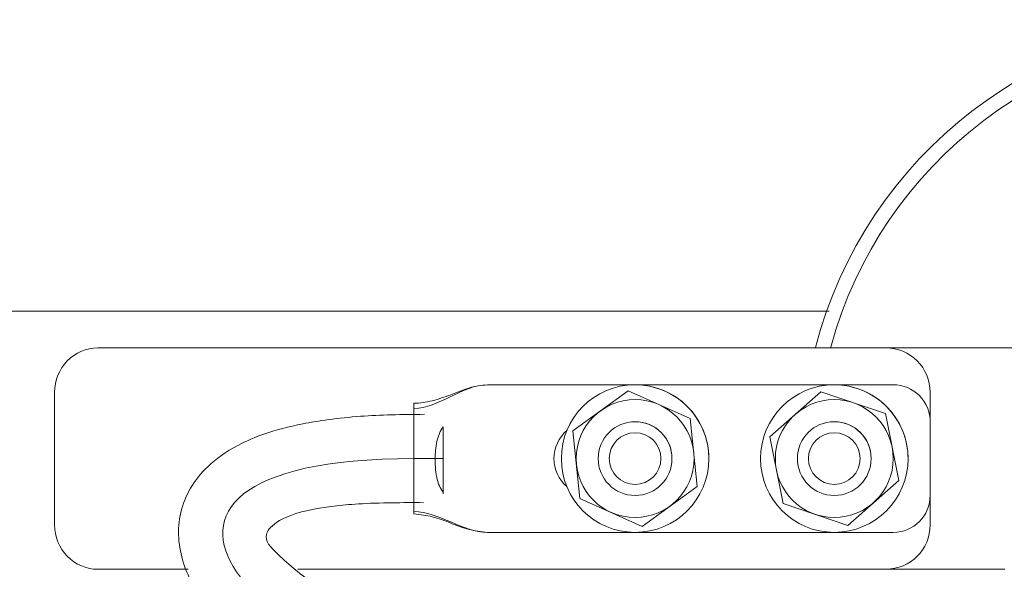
# Model space of a CAD drawing. Header units: millimetres. Extents: x -2674 to -2203, y -551 to -52.
# Tile 42 of 138: x -2397.172 to -2395.837, y -115.019 to -114.274. Entities that reach past the tile are written whole.
import ezdxf
from ezdxf.lldxf.tags import DXFTag

# ---------------------------------------------------------------- set-up
doc = ezdxf.new("R2010")
doc.units = ezdxf.units.MM
doc.layers.add('layer 1', color=7, linetype='Continuous')
tags = doc.linetypes.add('New Line29', pattern=[28.3, 19, -3.1, 3.1, -3.1]).pattern_tags.tags
tags[10:11] = [DXFTag(74, 4), DXFTag(75, 0), DXFTag(340, '0'), DXFTag(46, 1.0), DXFTag(50, 0.0), DXFTag(44, 0.0), DXFTag(45, 0.0)]
tags[8:9] = [DXFTag(74, 4), DXFTag(75, 0), DXFTag(340, '0'), DXFTag(46, 1.0), DXFTag(50, 0.0), DXFTag(44, 0.0), DXFTag(45, 0.0)]
tags[6:7] = [DXFTag(74, 4), DXFTag(75, 0), DXFTag(340, '0'), DXFTag(46, 1.0), DXFTag(50, 0.0), DXFTag(44, 0.0), DXFTag(45, 0.0)]
tags[4:5] = [DXFTag(74, 4), DXFTag(75, 0), DXFTag(340, '0'), DXFTag(46, 1.0), DXFTag(50, 0.0), DXFTag(44, 0.0), DXFTag(45, 0.0)]
tags = doc.linetypes.add('New Line32', pattern=[28.3, 19, -3.1, 3.1, -3.1]).pattern_tags.tags
tags[10:11] = [DXFTag(74, 4), DXFTag(75, 0), DXFTag(340, '0'), DXFTag(46, 1.0), DXFTag(50, 0.0), DXFTag(44, 0.0), DXFTag(45, 0.0)]
tags[8:9] = [DXFTag(74, 4), DXFTag(75, 0), DXFTag(340, '0'), DXFTag(46, 1.0), DXFTag(50, 0.0), DXFTag(44, 0.0), DXFTag(45, 0.0)]
tags[6:7] = [DXFTag(74, 4), DXFTag(75, 0), DXFTag(340, '0'), DXFTag(46, 1.0), DXFTag(50, 0.0), DXFTag(44, 0.0), DXFTag(45, 0.0)]
tags[4:5] = [DXFTag(74, 4), DXFTag(75, 0), DXFTag(340, '0'), DXFTag(46, 1.0), DXFTag(50, 0.0), DXFTag(44, 0.0), DXFTag(45, 0.0)]

msp = doc.modelspace()

# ---------------------------------------------------------------- linework, layer by layer
at = {"layer": 'layer 1', "lineweight": 9}
for points, knots in [([(-2394.9418, -114.7182), (-2395.0104, -114.4565), (-2395.247, -114.274), (-2395.5176, -114.274), (-2395.5176, -114.274), (-2395.7881, -114.2741), (-2396.0246, -114.4567), (-2396.0931, -114.7185)], [0, 0, 0, 0, 0.333333, 0.333333, 0.333333, 0.333333, 1, 1, 1, 1]), ([(-2394.9599, -114.7283), (-2395.0239, -114.4748), (-2395.2508, -114.2963), (-2395.5123, -114.294), (-2395.5123, -114.294), (-2395.7737, -114.2916), (-2396.0038, -114.4658), (-2396.0724, -114.7181)], [0, 0, 0, 0, 0.333333, 0.333333, 0.333333, 0.333333, 1, 1, 1, 1]), ([(-2396.4958, -115.106), (-2396.6161, -115.1055), (-2396.7212, -115.1047), (-2396.8383, -115.1024), (-2396.8383, -115.1024), (-2396.9484, -115.1003), (-2397.0691, -115.0967), (-2397.192, -115.0922), (-2397.192, -115.0922), (-2397.2987, -115.0884), (-2397.4071, -115.0838), (-2397.5184, -115.0786), (-2397.5184, -115.0786), (-2397.6148, -115.074), (-2397.7133, -115.069), (-2397.8134, -115.0634), (-2397.8134, -115.0634), (-2398.0044, -115.0529), (-2398.2009, -115.0408), (-2398.4009, -115.0275), (-2398.4009, -115.0275), (-2398.5956, -115.0145), (-2398.7936, -115.0005), (-2398.9933, -114.9856), (-2398.9933, -114.9856), (-2399.2579, -114.9659), (-2399.5256, -114.9448), (-2399.7935, -114.9232), (-2399.7935, -114.9232), (-2400.0624, -114.9015), (-2400.3315, -114.8792), (-2400.5988, -114.857), (-2400.5988, -114.857), (-2400.8668, -114.8348), (-2401.1329, -114.8126), (-2401.3956, -114.791), (-2401.3956, -114.791), (-2401.6586, -114.7695), (-2401.9182, -114.7486), (-2402.1725, -114.729), (-2402.1725, -114.729), (-2402.4268, -114.7094), (-2402.676, -114.6911), (-2402.9183, -114.6747), (-2402.9183, -114.6747), (-2403.1603, -114.6583), (-2403.3955, -114.6439), (-2403.6212, -114.6321), (-2403.6212, -114.6321), (-2403.7899, -114.6233), (-2403.9534, -114.6159), (-2404.1106, -114.6105), (-2404.1106, -114.6105), (-2404.2672, -114.605), (-2404.4176, -114.6015), (-2404.5608, -114.5998), (-2404.5608, -114.5998), (-2404.705, -114.5981), (-2404.8419, -114.5983), (-2404.9713, -114.6002), (-2404.9713, -114.6002), (-2405.1047, -114.6022), (-2405.23, -114.6061), (-2405.347, -114.6118), (-2405.347, -114.6118), (-2405.4636, -114.6174), (-2405.5719, -114.6248), (-2405.672, -114.6337), (-2405.672, -114.6337), (-2405.7603, -114.6415), (-2405.8423, -114.6506), (-2405.918, -114.6608), (-2405.918, -114.6608), (-2405.9912, -114.6707), (-2406.0586, -114.6816), (-2406.1203, -114.6934), (-2406.1203, -114.6934), (-2406.1898, -114.7067), (-2406.2521, -114.7212), (-2406.3084, -114.7371), (-2406.3084, -114.7371), (-2406.3496, -114.7488), (-2406.3877, -114.7612), (-2406.4224, -114.7745), (-2406.4224, -114.7745), (-2406.4597, -114.7888), (-2406.493, -114.8041), (-2406.5224, -114.8203), (-2406.5224, -114.8203), (-2406.5521, -114.8367), (-2406.5776, -114.8541), (-2406.5993, -114.8731), (-2406.5993, -114.8731), (-2406.618, -114.8894), (-2406.6338, -114.9068), (-2406.6464, -114.9258), (-2406.6464, -114.9258), (-2406.6568, -114.9416), (-2406.665, -114.9586), (-2406.6705, -114.9758), (-2406.6705, -114.9758), (-2406.6759, -114.9929), (-2406.6786, -115.0103), (-2406.6783, -115.0285), (-2406.6783, -115.0285), (-2406.6778, -115.0582), (-2406.6692, -115.0901), (-2406.6549, -115.1187), (-2406.6549, -115.1187), (-2406.6391, -115.1501), (-2406.6164, -115.1776), (-2406.5879, -115.2045), (-2406.5879, -115.2045), (-2406.5596, -115.2311), (-2406.5257, -115.2572), (-2406.4864, -115.2825), (-2406.4864, -115.2825), (-2406.4474, -115.3077), (-2406.4031, -115.3322), (-2406.353, -115.3566), (-2406.353, -115.3566), (-2406.2826, -115.3909), (-2406.2008, -115.4251), (-2406.1074, -115.4591), (-2406.1074, -115.4591), (-2406.0146, -115.4928), (-2405.9105, -115.5262), (-2405.7946, -115.5593), (-2405.7946, -115.5593), (-2405.6827, -115.5912), (-2405.5598, -115.6228), (-2405.4257, -115.6538), (-2405.4257, -115.6538), (-2405.2922, -115.6846), (-2405.1477, -115.7149), (-2404.9915, -115.7443), (-2404.9915, -115.7443), (-2404.8354, -115.7737), (-2404.6677, -115.8022), (-2404.4923, -115.8295), (-2404.4923, -115.8295), (-2404.3164, -115.857), (-2404.1328, -115.8833), (-2403.946, -115.9084), (-2403.946, -115.9084), (-2403.7587, -115.9335), (-2403.5682, -115.9574), (-2403.3785, -115.98), (-2403.3785, -115.98), (-2403.1893, -116.0025), (-2403.0009, -116.0237), (-2402.8182, -116.0433), (-2402.8182, -116.0433), (-2402.6369, -116.0627), (-2402.4612, -116.0807), (-2402.298, -116.0968), (-2402.298, -116.0968), (-2402.1771, -116.1087), (-2402.0631, -116.1195), (-2401.9594, -116.1291), (-2401.9594, -116.1291), (-2401.8567, -116.1387), (-2401.7642, -116.147), (-2401.686, -116.1539), (-2401.686, -116.1539), (-2401.6193, -116.1598), (-2401.563, -116.1647), (-2401.5179, -116.1685), (-2401.5179, -116.1685), (-2401.4718, -116.1724), (-2401.4374, -116.1752), (-2401.4186, -116.1768), (-2401.4186, -116.1768), (-2401.399, -116.1784), (-2401.3964, -116.1786), (-2401.392, -116.1789), (-2401.392, -116.1789), (-2401.3877, -116.1791), (-2401.3816, -116.1794), (-2401.3695, -116.1799), (-2401.3695, -116.1799), (-2401.3575, -116.1804), (-2401.3396, -116.1811), (-2401.3177, -116.1821), (-2401.3177, -116.1821), (-2401.2959, -116.183), (-2401.27, -116.1841), (-2401.2402, -116.1853), (-2401.2402, -116.1853), (-2401.2106, -116.1866), (-2401.177, -116.188), (-2401.14, -116.1896), (-2401.14, -116.1896), (-2401.136, -116.1897), (-2401.1319, -116.1899), (-2401.1277, -116.1901)], [0, 0, 0, 0, 0.02, 0.02, 0.02, 0.02, 0.04, 0.04, 0.04, 0.04, 0.06, 0.06, 0.06, 0.06, 0.08, 0.08, 0.08, 0.08, 0.1, 0.1, 0.1, 0.1, 0.12, 0.12, 0.12, 0.12, 0.14, 0.14, 0.14, 0.14, 0.16, 0.16, 0.16, 0.16, 0.18, 0.18, 0.18, 0.18, 0.2, 0.2, 0.2, 0.2, 0.22, 0.22, 0.22, 0.22, 0.24, 0.24, 0.24, 0.24, 0.26, 0.26, 0.26, 0.26, 0.28, 0.28, 0.28, 0.28, 0.3, 0.3, 0.3, 0.3, 0.32, 0.32, 0.32, 0.32, 0.34, 0.34, 0.34, 0.34, 0.36, 0.36, 0.36, 0.36, 0.38, 0.38, 0.38, 0.38, 0.4, 0.4, 0.4, 0.4, 0.42, 0.42, 0.42, 0.42, 0.44, 0.44, 0.44, 0.44, 0.46, 0.46, 0.46, 0.46, 0.48, 0.48, 0.48, 0.48, 0.5, 0.5, 0.5, 0.5, 0.52, 0.52, 0.52, 0.52, 0.54, 0.54, 0.54, 0.54, 0.56, 0.56, 0.56, 0.56, 0.58, 0.58, 0.58, 0.58, 0.6, 0.6, 0.6, 0.6, 0.62, 0.62, 0.62, 0.62, 0.64, 0.64, 0.64, 0.64, 0.66, 0.66, 0.66, 0.66, 0.68, 0.68, 0.68, 0.68, 0.7, 0.7, 0.7, 0.7, 0.72, 0.72, 0.72, 0.72, 0.74, 0.74, 0.74, 0.74, 0.76, 0.76, 0.76, 0.76, 0.78, 0.78, 0.78, 0.78, 0.8, 0.8, 0.8, 0.8, 0.82, 0.82, 0.82, 0.82, 0.84, 0.84, 0.84, 0.84, 0.86, 0.86, 0.86, 0.86, 0.88, 0.88, 0.88, 0.88, 0.9, 0.9, 0.9, 0.9, 0.92, 0.92, 0.92, 0.92, 0.94, 0.94, 0.94, 0.94, 0.96, 0.96, 0.96, 0.96, 1, 1, 1, 1]), ([(-2397.0657, -114.719), (-2397.0813, -114.719), (-2397.0962, -114.7253), (-2397.1072, -114.7366), (-2397.1072, -114.7366), (-2397.1182, -114.7478), (-2397.1244, -114.7631), (-2397.1244, -114.779)], [0, 0, 0, 0, 0.333333, 0.333333, 0.333333, 0.333333, 1, 1, 1, 1]), ([(-2395.9375, -114.779), (-2395.9375, -114.7631), (-2395.9438, -114.7478), (-2395.9551, -114.7366), (-2395.9551, -114.7366), (-2395.9663, -114.7253), (-2395.9816, -114.719), (-2395.9975, -114.719)], [0, 0, 0, 0, 0.333333, 0.333333, 0.333333, 0.333333, 1, 1, 1, 1]), ([(-2395.9375, -114.779), (-2395.9375, -114.7631), (-2395.9438, -114.7478), (-2395.9551, -114.7366), (-2395.9551, -114.7366), (-2395.9663, -114.7253), (-2395.9816, -114.719), (-2395.9975, -114.719)], [0, 0, 0, 0, 0.333333, 0.333333, 0.333333, 0.333333, 1, 1, 1, 1]), ([(-2401.1516, -116.0489), (-2401.1875, -116.0474), (-2401.2199, -116.0461), (-2401.2482, -116.0449), (-2401.2482, -116.0449), (-2401.2815, -116.0435), (-2401.309, -116.0423), (-2401.331, -116.0414), (-2401.331, -116.0414), (-2401.3533, -116.0404), (-2401.3701, -116.0397), (-2401.3762, -116.0395), (-2401.3762, -116.0395), (-2401.3824, -116.0393), (-2401.3774, -116.0397), (-2401.3909, -116.0386), (-2401.3909, -116.0386), (-2401.404, -116.0375), (-2401.4345, -116.035), (-2401.4825, -116.031), (-2401.4825, -116.031), (-2401.5291, -116.027), (-2401.5923, -116.0216), (-2401.6696, -116.0148), (-2401.6696, -116.0148), (-2401.747, -116.008), (-2401.8387, -115.9997), (-2401.9407, -115.9903), (-2401.9407, -115.9903), (-2402.0436, -115.9807), (-2402.157, -115.9699), (-2402.2772, -115.9581), (-2402.2772, -115.9581), (-2402.4397, -115.9422), (-2402.6147, -115.9243), (-2402.7953, -115.9049), (-2402.7953, -115.9049), (-2402.9774, -115.8854), (-2403.1652, -115.8643), (-2403.354, -115.8419), (-2403.354, -115.8419), (-2403.543, -115.8195), (-2403.733, -115.7957), (-2403.9197, -115.7706), (-2403.9197, -115.7706), (-2404.1059, -115.7457), (-2404.2888, -115.7195), (-2404.4639, -115.6923), (-2404.4639, -115.6923), (-2404.6384, -115.6651), (-2404.8052, -115.6368), (-2404.9601, -115.6078), (-2404.9601, -115.6078), (-2405.1149, -115.5787), (-2405.2577, -115.5488), (-2405.3893, -115.5185), (-2405.3893, -115.5185), (-2405.5215, -115.488), (-2405.6422, -115.4571), (-2405.7516, -115.426), (-2405.7516, -115.426), (-2405.8648, -115.3938), (-2405.9657, -115.3615), (-2406.0546, -115.3294), (-2406.0546, -115.3294), (-2406.1441, -115.297), (-2406.2213, -115.265), (-2406.2863, -115.2335), (-2406.2863, -115.2335), (-2406.3325, -115.2111), (-2406.3724, -115.1891), (-2406.4056, -115.1682), (-2406.4056, -115.1682), (-2406.4391, -115.1472), (-2406.4657, -115.1273), (-2406.4858, -115.1087), (-2406.4858, -115.1087), (-2406.5062, -115.0899), (-2406.5199, -115.0723), (-2406.528, -115.0597), (-2406.528, -115.0597), (-2406.5354, -115.0481), (-2406.5381, -115.0406), (-2406.5384, -115.0316), (-2406.5384, -115.0316), (-2406.5386, -115.0261), (-2406.5378, -115.02), (-2406.5357, -115.0141), (-2406.5357, -115.0141), (-2406.5336, -115.0081), (-2406.5301, -115.0022), (-2406.5247, -114.9955), (-2406.5247, -114.9955), (-2406.5182, -114.9875), (-2406.5089, -114.9783), (-2406.4963, -114.9687), (-2406.4963, -114.9687), (-2406.4817, -114.9575), (-2406.4625, -114.9456), (-2406.4389, -114.9338), (-2406.4389, -114.9338), (-2406.4158, -114.9222), (-2406.3886, -114.9106), (-2406.3566, -114.8991), (-2406.3566, -114.8991), (-2406.3269, -114.8885), (-2406.2932, -114.8779), (-2406.2552, -114.8675), (-2406.2552, -114.8675), (-2406.2033, -114.8535), (-2406.1434, -114.8399), (-2406.0763, -114.8275), (-2406.0763, -114.8275), (-2406.0167, -114.8164), (-2405.9514, -114.8062), (-2405.8801, -114.797), (-2405.8801, -114.797), (-2405.8051, -114.7872), (-2405.7234, -114.7785), (-2405.6351, -114.7709), (-2405.6351, -114.7709), (-2405.5357, -114.7624), (-2405.4279, -114.7555), (-2405.3117, -114.7502), (-2405.3117, -114.7502), (-2405.196, -114.745), (-2405.072, -114.7414), (-2404.9399, -114.7397), (-2404.9399, -114.7397), (-2404.8117, -114.7381), (-2404.676, -114.7382), (-2404.5331, -114.7401), (-2404.5331, -114.7401), (-2404.391, -114.742), (-2404.2418, -114.7458), (-2404.0863, -114.7514), (-2404.0863, -114.7514), (-2403.9299, -114.757), (-2403.767, -114.7645), (-2403.5991, -114.7734), (-2403.5991, -114.7734), (-2403.3742, -114.7853), (-2403.1403, -114.7998), (-2402.8995, -114.8163), (-2402.8995, -114.8163), (-2402.6583, -114.8327), (-2402.4103, -114.851), (-2402.1572, -114.8706), (-2402.1572, -114.8706), (-2401.9039, -114.8901), (-2401.6456, -114.911), (-2401.3837, -114.9324), (-2401.3837, -114.9324), (-2401.1221, -114.9539), (-2400.8571, -114.976), (-2400.5903, -114.9982), (-2400.5903, -114.9982), (-2400.324, -115.0203), (-2400.0561, -115.0425), (-2399.7884, -115.0641), (-2399.7884, -115.0641), (-2399.5215, -115.0856), (-2399.2549, -115.1065), (-2398.9914, -115.1261), (-2398.9914, -115.1261), (-2398.7923, -115.1409), (-2398.5951, -115.1549), (-2398.4011, -115.1678), (-2398.4011, -115.1678), (-2398.2016, -115.1811), (-2398.0056, -115.1931), (-2397.8151, -115.2036), (-2397.8151, -115.2036), (-2397.715, -115.2091), (-2397.6165, -115.2141), (-2397.5201, -115.2186), (-2397.5201, -115.2186), (-2397.4088, -115.2239), (-2397.3003, -115.2284), (-2397.1935, -115.2323), (-2397.1935, -115.2323), (-2397.0704, -115.2367), (-2396.9496, -115.2403), (-2396.8392, -115.2424), (-2396.8392, -115.2424), (-2396.7207, -115.2448), (-2396.6142, -115.2455), (-2396.4919, -115.2461)], [0, 0, 0, 0, 0.020833, 0.020833, 0.020833, 0.020833, 0.041667, 0.041667, 0.041667, 0.041667, 0.0625, 0.0625, 0.0625, 0.0625, 0.083333, 0.083333, 0.083333, 0.083333, 0.104167, 0.104167, 0.104167, 0.104167, 0.125, 0.125, 0.125, 0.125, 0.145833, 0.145833, 0.145833, 0.145833, 0.166667, 0.166667, 0.166667, 0.166667, 0.1875, 0.1875, 0.1875, 0.1875, 0.208333, 0.208333, 0.208333, 0.208333, 0.229167, 0.229167, 0.229167, 0.229167, 0.25, 0.25, 0.25, 0.25, 0.270833, 0.270833, 0.270833, 0.270833, 0.291667, 0.291667, 0.291667, 0.291667, 0.3125, 0.3125, 0.3125, 0.3125, 0.333333, 0.333333, 0.333333, 0.333333, 0.354167, 0.354167, 0.354167, 0.354167, 0.375, 0.375, 0.375, 0.375, 0.395833, 0.395833, 0.395833, 0.395833, 0.416667, 0.416667, 0.416667, 0.416667, 0.4375, 0.4375, 0.4375, 0.4375, 0.458333, 0.458333, 0.458333, 0.458333, 0.479167, 0.479167, 0.479167, 0.479167, 0.5, 0.5, 0.5, 0.5, 0.520833, 0.520833, 0.520833, 0.520833, 0.541667, 0.541667, 0.541667, 0.541667, 0.5625, 0.5625, 0.5625, 0.5625, 0.583333, 0.583333, 0.583333, 0.583333, 0.604167, 0.604167, 0.604167, 0.604167, 0.625, 0.625, 0.625, 0.625, 0.645833, 0.645833, 0.645833, 0.645833, 0.666667, 0.666667, 0.666667, 0.666667, 0.6875, 0.6875, 0.6875, 0.6875, 0.708333, 0.708333, 0.708333, 0.708333, 0.729167, 0.729167, 0.729167, 0.729167, 0.75, 0.75, 0.75, 0.75, 0.770833, 0.770833, 0.770833, 0.770833, 0.791667, 0.791667, 0.791667, 0.791667, 0.8125, 0.8125, 0.8125, 0.8125, 0.833333, 0.833333, 0.833333, 0.833333, 0.854167, 0.854167, 0.854167, 0.854167, 0.875, 0.875, 0.875, 0.875, 0.895833, 0.895833, 0.895833, 0.895833, 0.916667, 0.916667, 0.916667, 0.916667, 0.9375, 0.9375, 0.9375, 0.9375, 0.958333, 0.958333, 0.958333, 0.958333, 1, 1, 1, 1]), ([(-2396.5375, -114.769), (-2396.5421, -114.7694), (-2396.5461, -114.7697), (-2396.5501, -114.7703), (-2396.5501, -114.7703), (-2396.5623, -114.7723), (-2396.5752, -114.7778), (-2396.5875, -114.7824), (-2396.5875, -114.7824), (-2396.5958, -114.7855), (-2396.6038, -114.7883), (-2396.6124, -114.7905), (-2396.6124, -114.7905), (-2396.6166, -114.7916), (-2396.6209, -114.7925), (-2396.625, -114.7931), (-2396.625, -114.7931), (-2396.6291, -114.7936), (-2396.633, -114.7938), (-2396.6375, -114.794)], [0, 0, 0, 0, 0.166667, 0.166667, 0.166667, 0.166667, 0.333333, 0.333333, 0.333333, 0.333333, 0.5, 0.5, 0.5, 0.5, 0.666667, 0.666667, 0.666667, 0.666667, 1, 1, 1, 1]), ([(-2396.2375, -114.869), (-2396.2375, -114.8138), (-2396.2823, -114.769), (-2396.3375, -114.769), (-2396.3375, -114.769), (-2396.3928, -114.769), (-2396.4375, -114.8138), (-2396.4375, -114.869), (-2396.4375, -114.869), (-2396.4375, -114.9243), (-2396.3928, -114.969), (-2396.3375, -114.969), (-2396.3375, -114.969), (-2396.2823, -114.969), (-2396.2375, -114.9243), (-2396.2375, -114.869)], [0, 0, 0, 0, 0.2, 0.2, 0.2, 0.2, 0.4, 0.4, 0.4, 0.4, 0.6, 0.6, 0.6, 0.6, 1, 1, 1, 1]), ([(-2396.2375, -114.869), (-2396.2375, -114.8425), (-2396.2481, -114.8171), (-2396.2668, -114.7983), (-2396.2668, -114.7983), (-2396.2856, -114.7796), (-2396.311, -114.769), (-2396.3375, -114.769)], [0, 0, 0, 0, 0.333333, 0.333333, 0.333333, 0.333333, 1, 1, 1, 1]), ([(-2395.9675, -114.869), (-2395.9675, -114.8138), (-2396.0123, -114.769), (-2396.0675, -114.769), (-2396.0675, -114.769), (-2396.1228, -114.769), (-2396.1675, -114.8138), (-2396.1675, -114.869), (-2396.1675, -114.869), (-2396.1675, -114.9243), (-2396.1228, -114.969), (-2396.0675, -114.969), (-2396.0675, -114.969), (-2396.0123, -114.969), (-2395.9675, -114.9243), (-2395.9675, -114.869)], [0, 0, 0, 0, 0.2, 0.2, 0.2, 0.2, 0.4, 0.4, 0.4, 0.4, 0.6, 0.6, 0.6, 0.6, 1, 1, 1, 1]), ([(-2395.9675, -114.869), (-2395.9675, -114.8425), (-2395.9781, -114.8171), (-2395.9968, -114.7983), (-2395.9968, -114.7983), (-2396.0156, -114.7796), (-2396.041, -114.769), (-2396.0675, -114.769)], [0, 0, 0, 0, 0.333333, 0.333333, 0.333333, 0.333333, 1, 1, 1, 1]), ([(-2395.9375, -114.819), (-2395.9375, -114.8058), (-2395.9428, -114.793), (-2395.9522, -114.7837), (-2395.9522, -114.7837), (-2395.9615, -114.7743), (-2395.9743, -114.769), (-2395.9875, -114.769)], [0, 0, 0, 0, 0.333333, 0.333333, 0.333333, 0.333333, 1, 1, 1, 1]), ([(-2395.9375, -114.819), (-2395.9375, -114.8058), (-2395.9428, -114.793), (-2395.9522, -114.7837), (-2395.9522, -114.7837), (-2395.9615, -114.7743), (-2395.9743, -114.769), (-2395.9875, -114.769)], [0, 0, 0, 0, 0.333333, 0.333333, 0.333333, 0.333333, 1, 1, 1, 1]), ([(-2396.6375, -114.801), (-2396.6375, -114.8141), (-2396.6375, -114.8433), (-2396.6375, -114.8743), (-2396.6375, -114.8743), (-2396.6375, -114.9054), (-2396.6375, -114.9319), (-2396.6375, -114.9409)], [0, 0, 0, 0, 0.333333, 0.333333, 0.333333, 0.333333, 1, 1, 1, 1]), ([(-2396.2576, -114.869), (-2396.2576, -114.8249), (-2396.2934, -114.7891), (-2396.3375, -114.7891), (-2396.3375, -114.7891), (-2396.3817, -114.7891), (-2396.4174, -114.8249), (-2396.4174, -114.869), (-2396.4174, -114.869), (-2396.4174, -114.9131), (-2396.3817, -114.9489), (-2396.3375, -114.9489), (-2396.3375, -114.9489), (-2396.2934, -114.9489), (-2396.2576, -114.9132), (-2396.2576, -114.869)], [0, 0, 0, 0, 0.2, 0.2, 0.2, 0.2, 0.4, 0.4, 0.4, 0.4, 0.6, 0.6, 0.6, 0.6, 1, 1, 1, 1]), ([(-2395.9876, -114.869), (-2395.9876, -114.8249), (-2396.0234, -114.7891), (-2396.0675, -114.7891), (-2396.0675, -114.7891), (-2396.1117, -114.7891), (-2396.1474, -114.8249), (-2396.1474, -114.869), (-2396.1474, -114.869), (-2396.1474, -114.9131), (-2396.1117, -114.9489), (-2396.0675, -114.9489), (-2396.0675, -114.9489), (-2396.0234, -114.9489), (-2395.9876, -114.9132), (-2395.9876, -114.869)], [0, 0, 0, 0, 0.2, 0.2, 0.2, 0.2, 0.4, 0.4, 0.4, 0.4, 0.6, 0.6, 0.6, 0.6, 1, 1, 1, 1]), ([(-2396.6232, -114.809), (-2396.6541, -114.8091), (-2396.6824, -114.8097), (-2396.7099, -114.8117), (-2396.7099, -114.8117), (-2396.7247, -114.8128), (-2396.7393, -114.8143), (-2396.7528, -114.8161), (-2396.7528, -114.8161), (-2396.7655, -114.8178), (-2396.7773, -114.8198), (-2396.7881, -114.822), (-2396.7881, -114.822), (-2396.8266, -114.8296), (-2396.8541, -114.8395), (-2396.8762, -114.8512), (-2396.8762, -114.8512), (-2396.8923, -114.8598), (-2396.9056, -114.8693), (-2396.9164, -114.8796), (-2396.9164, -114.8796), (-2396.9261, -114.8888), (-2396.9339, -114.8987), (-2396.94, -114.909), (-2396.94, -114.909), (-2396.9527, -114.9305), (-2396.9578, -114.9535), (-2396.9562, -114.977), (-2396.9562, -114.977), (-2396.9546, -114.9995), (-2396.9469, -115.0224), (-2396.9361, -115.0421), (-2396.9361, -115.0421), (-2396.9247, -115.063), (-2396.9099, -115.0803), (-2396.8915, -115.0976), (-2396.8915, -115.0976), (-2396.8903, -115.0987), (-2396.889, -115.0999), (-2396.8878, -115.101)], [0, 0, 0, 0, 0.090909, 0.090909, 0.090909, 0.090909, 0.181818, 0.181818, 0.181818, 0.181818, 0.272727, 0.272727, 0.272727, 0.272727, 0.363636, 0.363636, 0.363636, 0.363636, 0.454545, 0.454545, 0.454545, 0.454545, 0.545455, 0.545455, 0.545455, 0.545455, 0.636364, 0.636364, 0.636364, 0.636364, 0.727273, 0.727273, 0.727273, 0.727273, 0.818182, 0.818182, 0.818182, 0.818182, 1, 1, 1, 1]), ([(-2396.5975, -114.9145), (-2396.5997, -114.9121), (-2396.6014, -114.9093), (-2396.6028, -114.9061), (-2396.6028, -114.9061), (-2396.6035, -114.9045), (-2396.6042, -114.9028), (-2396.6047, -114.901), (-2396.6047, -114.901), (-2396.6053, -114.8992), (-2396.6058, -114.8974), (-2396.6062, -114.8955), (-2396.6062, -114.8955), (-2396.6066, -114.8936), (-2396.607, -114.8917), (-2396.6073, -114.8897), (-2396.6073, -114.8897), (-2396.6076, -114.8877), (-2396.6079, -114.8856), (-2396.6081, -114.8835), (-2396.6081, -114.8835), (-2396.6084, -114.8793), (-2396.6086, -114.8751), (-2396.6086, -114.8708), (-2396.6086, -114.8708), (-2396.6086, -114.8686), (-2396.6086, -114.8664), (-2396.6085, -114.8643), (-2396.6085, -114.8643), (-2396.6084, -114.8621), (-2396.6082, -114.86), (-2396.608, -114.8579), (-2396.608, -114.8579), (-2396.6076, -114.8537), (-2396.607, -114.8496), (-2396.6062, -114.8457), (-2396.6062, -114.8457), (-2396.6053, -114.8418), (-2396.6042, -114.8382), (-2396.6028, -114.8348), (-2396.6028, -114.8348), (-2396.6013, -114.8314), (-2396.5996, -114.8284), (-2396.5975, -114.8258)], [0, 0, 0, 0, 0.083333, 0.083333, 0.083333, 0.083333, 0.166667, 0.166667, 0.166667, 0.166667, 0.25, 0.25, 0.25, 0.25, 0.333333, 0.333333, 0.333333, 0.333333, 0.416667, 0.416667, 0.416667, 0.416667, 0.5, 0.5, 0.5, 0.5, 0.583333, 0.583333, 0.583333, 0.583333, 0.666667, 0.666667, 0.666667, 0.666667, 0.75, 0.75, 0.75, 0.75, 0.833333, 0.833333, 0.833333, 0.833333, 1, 1, 1, 1]), ([(-2396.5975, -114.8258), (-2396.5975, -114.8375), (-2396.5975, -114.8538), (-2396.5975, -114.8707), (-2396.5975, -114.8707), (-2396.5975, -114.8876), (-2396.5975, -114.9036), (-2396.5975, -114.9146)], [0, 0, 0, 0, 0.333333, 0.333333, 0.333333, 0.333333, 1, 1, 1, 1]), ([(-2396.2875, -114.869), (-2396.2875, -114.8414), (-2396.3099, -114.819), (-2396.3375, -114.819), (-2396.3375, -114.819), (-2396.3652, -114.819), (-2396.3875, -114.8414), (-2396.3875, -114.869), (-2396.3875, -114.869), (-2396.3875, -114.8966), (-2396.3652, -114.919), (-2396.3375, -114.919), (-2396.3375, -114.919), (-2396.3099, -114.919), (-2396.2875, -114.8966), (-2396.2875, -114.869)], [0, 0, 0, 0, 0.2, 0.2, 0.2, 0.2, 0.4, 0.4, 0.4, 0.4, 0.6, 0.6, 0.6, 0.6, 1, 1, 1, 1]), ([(-2396.2875, -114.869), (-2396.2875, -114.8558), (-2396.2928, -114.843), (-2396.3022, -114.8337), (-2396.3022, -114.8337), (-2396.3116, -114.8243), (-2396.3243, -114.819), (-2396.3375, -114.819)], [0, 0, 0, 0, 0.333333, 0.333333, 0.333333, 0.333333, 1, 1, 1, 1]), ([(-2396.0175, -114.869), (-2396.0175, -114.8414), (-2396.0399, -114.819), (-2396.0675, -114.819), (-2396.0675, -114.819), (-2396.0952, -114.819), (-2396.1175, -114.8414), (-2396.1175, -114.869), (-2396.1175, -114.869), (-2396.1175, -114.8966), (-2396.0952, -114.919), (-2396.0675, -114.919), (-2396.0675, -114.919), (-2396.0399, -114.919), (-2396.0175, -114.8966), (-2396.0175, -114.869)], [0, 0, 0, 0, 0.2, 0.2, 0.2, 0.2, 0.4, 0.4, 0.4, 0.4, 0.6, 0.6, 0.6, 0.6, 1, 1, 1, 1]), ([(-2396.0175, -114.869), (-2396.0175, -114.8558), (-2396.0228, -114.843), (-2396.0322, -114.8337), (-2396.0322, -114.8337), (-2396.0416, -114.8243), (-2396.0543, -114.819), (-2396.0675, -114.819)], [0, 0, 0, 0, 0.333333, 0.333333, 0.333333, 0.333333, 1, 1, 1, 1]), ([(-2396.43, -114.831), (-2396.4411, -114.8405), (-2396.4475, -114.8544), (-2396.4475, -114.869), (-2396.4475, -114.869), (-2396.4475, -114.8836), (-2396.4411, -114.8975), (-2396.43, -114.907)], [0, 0, 0, 0, 0.333333, 0.333333, 0.333333, 0.333333, 1, 1, 1, 1]), ([(-2396.43, -114.831), (-2396.4411, -114.8405), (-2396.4475, -114.8544), (-2396.4475, -114.869), (-2396.4475, -114.869), (-2396.4475, -114.8836), (-2396.4411, -114.8975), (-2396.43, -114.907)], [0, 0, 0, 0, 0.333333, 0.333333, 0.333333, 0.333333, 1, 1, 1, 1]), ([(-2396.3025, -114.869), (-2396.3025, -114.8497), (-2396.3182, -114.834), (-2396.3375, -114.834), (-2396.3375, -114.834), (-2396.3569, -114.834), (-2396.3725, -114.8497), (-2396.3725, -114.869), (-2396.3725, -114.869), (-2396.3725, -114.8884), (-2396.3569, -114.904), (-2396.3375, -114.904), (-2396.3375, -114.904), (-2396.3182, -114.904), (-2396.3025, -114.8884), (-2396.3025, -114.869)], [0, 0, 0, 0, 0.2, 0.2, 0.2, 0.2, 0.4, 0.4, 0.4, 0.4, 0.6, 0.6, 0.6, 0.6, 1, 1, 1, 1]), ([(-2396.0325, -114.869), (-2396.0325, -114.8497), (-2396.0482, -114.834), (-2396.0675, -114.834), (-2396.0675, -114.834), (-2396.0869, -114.834), (-2396.1025, -114.8497), (-2396.1025, -114.869), (-2396.1025, -114.869), (-2396.1025, -114.8884), (-2396.0869, -114.904), (-2396.0675, -114.904), (-2396.0675, -114.904), (-2396.0482, -114.904), (-2396.0325, -114.8884), (-2396.0325, -114.869)], [0, 0, 0, 0, 0.2, 0.2, 0.2, 0.2, 0.4, 0.4, 0.4, 0.4, 0.6, 0.6, 0.6, 0.6, 1, 1, 1, 1]), ([(-2396.5227, -115.1157), (-2396.5293, -115.1153), (-2396.5363, -115.1148), (-2396.5437, -115.1141), (-2396.5437, -115.1141), (-2396.5527, -115.1133), (-2396.5624, -115.1122), (-2396.5721, -115.1109), (-2396.5721, -115.1109), (-2396.5805, -115.1097), (-2396.589, -115.1083), (-2396.597, -115.1068), (-2396.597, -115.1068), (-2396.6048, -115.1053), (-2396.6122, -115.1037), (-2396.6193, -115.1021), (-2396.6193, -115.1021), (-2396.6262, -115.1004), (-2396.6328, -115.0988), (-2396.6389, -115.0971), (-2396.6389, -115.0971), (-2396.6507, -115.0939), (-2396.6611, -115.0907), (-2396.6705, -115.0875), (-2396.6705, -115.0875), (-2396.7049, -115.076), (-2396.7271, -115.0653), (-2396.7453, -115.0552), (-2396.7453, -115.0552), (-2396.7843, -115.0336), (-2396.8052, -115.0143), (-2396.8186, -115.0016), (-2396.8186, -115.0016), (-2396.8336, -114.9873), (-2396.8392, -114.9811), (-2396.8371, -114.9719), (-2396.8371, -114.9719), (-2396.836, -114.9673), (-2396.833, -114.9619), (-2396.823, -114.9553), (-2396.823, -114.9553), (-2396.814, -114.9494), (-2396.7995, -114.9425), (-2396.7708, -114.9371), (-2396.7708, -114.9371), (-2396.7635, -114.9358), (-2396.7552, -114.9345), (-2396.7456, -114.9334), (-2396.7456, -114.9334), (-2396.736, -114.9322), (-2396.725, -114.9312), (-2396.7123, -114.9305), (-2396.7123, -114.9305), (-2396.6985, -114.9296), (-2396.6827, -114.9291), (-2396.6667, -114.9289), (-2396.6667, -114.9289), (-2396.6529, -114.9287), (-2396.6391, -114.9287), (-2396.6243, -114.9288)], [0, 0, 0, 0, 0.0625, 0.0625, 0.0625, 0.0625, 0.125, 0.125, 0.125, 0.125, 0.1875, 0.1875, 0.1875, 0.1875, 0.25, 0.25, 0.25, 0.25, 0.3125, 0.3125, 0.3125, 0.3125, 0.375, 0.375, 0.375, 0.375, 0.4375, 0.4375, 0.4375, 0.4375, 0.5, 0.5, 0.5, 0.5, 0.5625, 0.5625, 0.5625, 0.5625, 0.625, 0.625, 0.625, 0.625, 0.6875, 0.6875, 0.6875, 0.6875, 0.75, 0.75, 0.75, 0.75, 0.8125, 0.8125, 0.8125, 0.8125, 0.875, 0.875, 0.875, 0.875, 1, 1, 1, 1]), ([(-2396.6375, -114.944), (-2396.6282, -114.9451), (-2396.6203, -114.946), (-2396.6125, -114.9479), (-2396.6125, -114.9479), (-2396.604, -114.95), (-2396.5958, -114.9532), (-2396.5875, -114.9565), (-2396.5875, -114.9565), (-2396.5793, -114.9598), (-2396.571, -114.963), (-2396.5626, -114.9651), (-2396.5626, -114.9651), (-2396.5548, -114.967), (-2396.5468, -114.9679), (-2396.5375, -114.969)], [0, 0, 0, 0, 0.2, 0.2, 0.2, 0.2, 0.4, 0.4, 0.4, 0.4, 0.6, 0.6, 0.6, 0.6, 1, 1, 1, 1]), ([(-2397.1244, -114.959), (-2397.1244, -114.9749), (-2397.1182, -114.9902), (-2397.1072, -115.0014), (-2397.1072, -115.0014), (-2397.0962, -115.0127), (-2397.0813, -115.019), (-2397.0657, -115.019)], [0, 0, 0, 0, 0.333333, 0.333333, 0.333333, 0.333333, 1, 1, 1, 1])]:
    msp.add_open_spline(points, degree=3, knots=knots, dxfattribs=at)
at = {"layer": 'layer 1', "linetype": 'New Line32', "lineweight": 9}
msp.add_open_spline([(-2396.4685, -115.1762), (-2396.478, -115.1762), (-2396.4875, -115.1762), (-2396.4969, -115.1762), (-2396.4969, -115.1762), (-2398.5002, -115.1762), (-2402.0539, -114.7463), (-2404.1731, -114.6784), (-2404.1731, -114.6784), (-2407.2793, -114.579), (-2407.3038, -115.2573), (-2404.8732, -115.6949), (-2404.8732, -115.6949), (-2403.5143, -115.9396), (-2401.3879, -116.109), (-2401.3879, -116.109), (-2401.3879, -116.109), (-2401.3879, -116.109), (-2401.3879, -116.109), (-2401.3879, -116.109), (-2401.3879, -116.109), (-2401.3879, -116.109), (-2398.285, -116.2401), (-2398.285, -116.2401), (-2398.285, -116.2401), (-2398.285, -116.2401), (-2398.285, -116.2401), (-2398.285, -116.2401)], degree=3, knots=[0, 0, 0, 0, 0.125, 0.125, 0.125, 0.125, 0.25, 0.25, 0.25, 0.25, 0.375, 0.375, 0.375, 0.375, 0.5, 0.5, 0.5, 0.5, 0.625, 0.625, 0.625, 0.625, 0.75, 0.75, 0.75, 0.75, 1, 1, 1, 1], dxfattribs=at)
at = {"layer": 'layer 1', "lineweight": 9}
for points in [[(-2398.947, -114.6691), (-2398.947, -114.6691), (-2396.0743, -114.6691), (-2396.0743, -114.6691)], [(-2396.5437, -114.719), (-2396.5437, -114.719), (-2397.0657, -114.719), (-2397.0657, -114.719)], [(-2396.5312, -114.719), (-2396.5312, -114.719), (-2396.5437, -114.719), (-2396.5437, -114.719)], [(-2395.9975, -114.719), (-2395.9975, -114.719), (-2396.5312, -114.719), (-2396.5312, -114.719)], [(-2395.9975, -114.719), (-2395.9975, -114.719), (-2395.8099, -114.719), (-2395.8099, -114.719)], [(-2395.9975, -114.719), (-2395.9975, -114.719), (-2395.9975, -114.719), (-2395.9975, -114.719)], [(-2396.5375, -114.769), (-2396.5712, -114.769), (-2396.6039, -114.801), (-2396.6375, -114.801)], [(-2396.3375, -114.769), (-2396.3375, -114.769), (-2396.5375, -114.769), (-2396.5375, -114.769)], [(-2396.3375, -114.769), (-2396.3375, -114.769), (-2396.3375, -114.769), (-2396.3375, -114.769)], [(-2396.0675, -114.769), (-2396.0675, -114.769), (-2396.3375, -114.769), (-2396.3375, -114.769)], [(-2396.0675, -114.769), (-2396.0675, -114.769), (-2396.0675, -114.769), (-2396.0675, -114.769)], [(-2395.9875, -114.769), (-2395.9875, -114.769), (-2396.0675, -114.769), (-2396.0675, -114.769)], [(-2395.9875, -114.769), (-2395.9875, -114.769), (-2395.9875, -114.769), (-2395.9875, -114.769)], [(-2397.1244, -114.959), (-2397.1244, -114.959), (-2397.1244, -114.779), (-2397.1244, -114.779)], [(-2396.3471, -114.7771), (-2396.3471, -114.7771), (-2396.4219, -114.8314), (-2396.4219, -114.8314)], [(-2396.3471, -114.7771), (-2396.3471, -114.7771), (-2396.3471, -114.7771), (-2396.3471, -114.7771)], [(-2396.2628, -114.8148), (-2396.2628, -114.8148), (-2396.3471, -114.7771), (-2396.3471, -114.7771)], [(-2396.2628, -114.8148), (-2396.2628, -114.8148), (-2396.3471, -114.7771), (-2396.3471, -114.7771)], [(-2396.0858, -114.7785), (-2396.0858, -114.7785), (-2396.1551, -114.8396), (-2396.1551, -114.8396)], [(-2396.0858, -114.7785), (-2396.0858, -114.7785), (-2396.0858, -114.7785), (-2396.0858, -114.7785)], [(-2395.9982, -114.8079), (-2395.9982, -114.8079), (-2396.0858, -114.7785), (-2396.0858, -114.7785)], [(-2395.9982, -114.8079), (-2395.9982, -114.8079), (-2396.0858, -114.7785), (-2396.0858, -114.7785)], [(-2395.9375, -114.959), (-2395.9375, -114.959), (-2395.9375, -114.779), (-2395.9375, -114.779)], [(-2395.9375, -114.959), (-2395.9375, -114.959), (-2395.9375, -114.779), (-2395.9375, -114.779)], [(-2396.6375, -114.794), (-2396.6375, -114.7942), (-2396.6375, -114.7966), (-2396.6375, -114.801)], [(-2395.9982, -114.8079), (-2395.9982, -114.8079), (-2395.9982, -114.8079), (-2395.9982, -114.8079)], [(-2395.98, -114.8985), (-2395.98, -114.8985), (-2395.9982, -114.8079), (-2395.9982, -114.8079)], [(-2395.98, -114.8985), (-2395.98, -114.8985), (-2395.9982, -114.8079), (-2395.9982, -114.8079)], [(-2396.2628, -114.8148), (-2396.2628, -114.8148), (-2396.2628, -114.8148), (-2396.2628, -114.8148)], [(-2396.2532, -114.9067), (-2396.2532, -114.9067), (-2396.2628, -114.8148), (-2396.2628, -114.8148)], [(-2396.2532, -114.9067), (-2396.2532, -114.9067), (-2396.2628, -114.8148), (-2396.2628, -114.8148)], [(-2395.9375, -114.919), (-2395.9375, -114.919), (-2395.9375, -114.819), (-2395.9375, -114.819)], [(-2395.9375, -114.919), (-2395.9375, -114.919), (-2395.9375, -114.819), (-2395.9375, -114.819)], [(-2396.5975, -114.917), (-2396.5975, -114.8985), (-2396.5975, -114.8642), (-2396.5975, -114.8378)], [(-2396.4219, -114.8314), (-2396.4219, -114.8314), (-2396.4123, -114.9233), (-2396.4123, -114.9233)], [(-2396.1551, -114.8396), (-2396.1551, -114.8396), (-2396.1368, -114.9301), (-2396.1368, -114.9301)], [(-2396.3375, -114.969), (-2396.2823, -114.969), (-2396.2375, -114.9243), (-2396.2375, -114.869)], [(-2396.3375, -114.919), (-2396.3099, -114.919), (-2396.2875, -114.8966), (-2396.2875, -114.869)], [(-2396.0675, -114.969), (-2396.0123, -114.969), (-2395.9675, -114.9243), (-2395.9675, -114.869)], [(-2396.0675, -114.919), (-2396.0399, -114.919), (-2396.0175, -114.8966), (-2396.0175, -114.869)], [(-2396.3279, -114.9609), (-2396.3279, -114.9609), (-2396.2532, -114.9067), (-2396.2532, -114.9067)], [(-2396.3279, -114.9609), (-2396.3279, -114.9609), (-2396.2532, -114.9067), (-2396.2532, -114.9067)], [(-2396.2532, -114.9067), (-2396.2532, -114.9067), (-2396.2532, -114.9067), (-2396.2532, -114.9067)], [(-2396.0493, -114.9596), (-2396.0493, -114.9596), (-2395.98, -114.8985), (-2395.98, -114.8985)], [(-2396.0493, -114.9596), (-2396.0493, -114.9596), (-2395.98, -114.8985), (-2395.98, -114.8985)], [(-2395.98, -114.8985), (-2395.98, -114.8985), (-2395.98, -114.8985), (-2395.98, -114.8985)], [(-2395.9875, -114.969), (-2395.9599, -114.969), (-2395.9375, -114.9466), (-2395.9375, -114.919)], [(-2395.9875, -114.969), (-2395.9599, -114.969), (-2395.9375, -114.9466), (-2395.9375, -114.919)], [(-2396.4123, -114.9233), (-2396.4123, -114.9233), (-2396.3279, -114.9609), (-2396.3279, -114.9609)], [(-2396.1368, -114.9301), (-2396.1368, -114.9301), (-2396.0493, -114.9596), (-2396.0493, -114.9596)], [(-2396.6375, -114.9409), (-2396.6375, -114.9431), (-2396.6375, -114.9442), (-2396.6375, -114.944)], [(-2396.5375, -114.969), (-2396.5711, -114.969), (-2396.604, -114.9409), (-2396.6375, -114.9409)], [(-2396.3279, -114.9609), (-2396.3279, -114.9609), (-2396.3279, -114.9609), (-2396.3279, -114.9609)], [(-2396.0493, -114.9596), (-2396.0493, -114.9596), (-2396.0493, -114.9596), (-2396.0493, -114.9596)], [(-2395.9975, -115.019), (-2395.9644, -115.019), (-2395.9375, -114.9922), (-2395.9375, -114.959)], [(-2395.9975, -115.019), (-2395.9644, -115.019), (-2395.9375, -114.9922), (-2395.9375, -114.959)], [(-2396.5375, -114.969), (-2396.5375, -114.969), (-2396.3375, -114.969), (-2396.3375, -114.969)], [(-2396.3375, -114.969), (-2396.3375, -114.969), (-2396.3375, -114.969), (-2396.3375, -114.969)], [(-2396.3375, -114.969), (-2396.3375, -114.969), (-2396.0675, -114.969), (-2396.0675, -114.969)], [(-2396.0675, -114.969), (-2396.0675, -114.969), (-2396.0675, -114.969), (-2396.0675, -114.969)], [(-2396.0675, -114.969), (-2396.0675, -114.969), (-2395.9875, -114.969), (-2395.9875, -114.969)], [(-2395.9875, -114.969), (-2395.9875, -114.969), (-2395.9875, -114.969), (-2395.9875, -114.969)], [(-2396.9433, -115.019), (-2396.9433, -115.019), (-2397.0657, -115.019), (-2397.0657, -115.019)], [(-2396.5437, -115.019), (-2396.5437, -115.019), (-2396.7948, -115.019), (-2396.7948, -115.019)], [(-2396.5312, -115.019), (-2396.5312, -115.019), (-2396.5437, -115.019), (-2396.5437, -115.019)], [(-2395.9975, -115.019), (-2395.9975, -115.019), (-2396.5312, -115.019), (-2396.5312, -115.019)], [(-2395.9975, -115.019), (-2395.9975, -115.019), (-2395.8362, -115.019), (-2395.8362, -115.019)], [(-2395.9975, -115.019), (-2395.9975, -115.019), (-2395.9975, -115.019), (-2395.9975, -115.019)]]:
    msp.add_open_spline(points, degree=3, dxfattribs=at)
at = {"layer": 'layer 1', "linetype": 'New Line29', "lineweight": 9}
msp.add_open_spline([(-2396.4685, -115.1762), (-2396.478, -115.1762), (-2396.4875, -115.1762), (-2396.4969, -115.1762), (-2396.4969, -115.1762), (-2396.8407, -115.1762), (-2397.1218, -114.869), (-2396.6375, -114.869), (-2396.6375, -114.869), (-2396.6242, -114.869), (-2396.6109, -114.869), (-2396.5975, -114.869)], degree=3, knots=[0, 0, 0, 0, 0.25, 0.25, 0.25, 0.25, 0.5, 0.5, 0.5, 0.5, 1, 1, 1, 1], dxfattribs=at)

doc.saveas('drawing.dxf')
